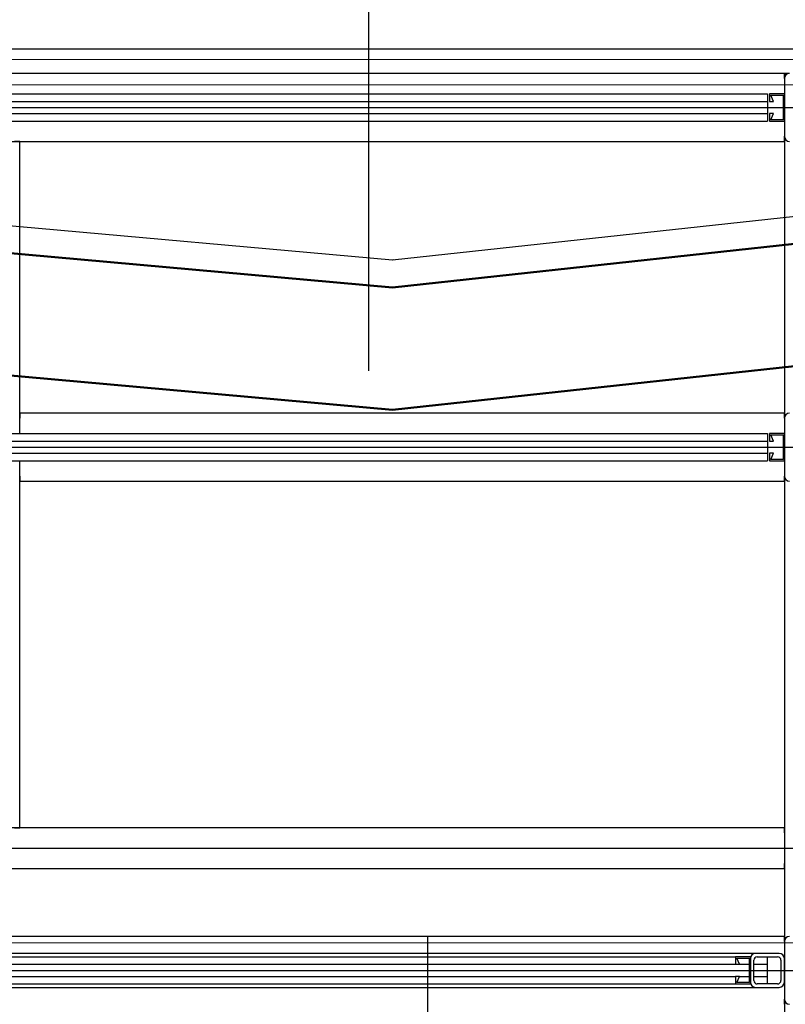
# Model space of a CAD drawing. Extents: x -805 to 3526, y -961 to 1039.
# Tile 227 of 256: x 984.95 to 986.08, y 39.75 to 41.2. Entities that reach past the tile are written whole.
import ezdxf

# ---------------------------------------------------------------- set-up
doc = ezdxf.new("R2010")
doc.units = 0
for name, pattern in [('_Ebene_', [4, 2, -1, 0, -1]), ('ACAD_ISO10W100', [18, 12, -3, 0, -3]), ('P-HP-Dorsten 2022 - Schnitt - Schnitt 9 rechts der Rampe$0$_Ebene_', [4, 2, -1, 0, -1]), ('P-HP-Dorsten 2022 - Schnitt - Schnitt 9 rechts der Rampe$0$VE22-087 - Bf_Dorsten-Hervest ModellRevit2021_rvt-1-Schnitt 9$0$Verdeckt', [7.14375, 4.7625, -2.38125]), ('VE22-087 - Bf_Dorsten-Hervest ModellRevit2021_rvt-1-Schnitt 7$0$Verdeckt', [7.14375, 4.7625, -2.38125]), ('VE22-087 - Bf_rvt-1-Schnitt 8$0$_Ebene_', [4, 2, -1, 0, -1])]:
    doc.linetypes.add(name, pattern=pattern)
doc.layers.get('0').update_dxf_attribs({"color": 251})
for name, color, linetype, lineweight in [('A-FLOR-LEVL', 51, 'Continuous', 5), ('P-HP-Dorsten 2022 - Schnitt - Schnitt 9 rechts der Rampe$0$A-FLOR-LEVL', 51, 'Continuous', 5), ('P-HP-Dorsten 2022 - Schnitt - Schnitt 9 rechts der Rampe$0$VE22-087 - Bf_Dorsten-Hervest ModellRevit2021_rvt-1-Schnitt 9$0$A-FLOR-LEVL', 51, 'Continuous', 5), ('P-HP-Dorsten 2022 - Schnitt - Schnitt 9 rechts der Rampe$0$VE22-087 - Bf_Dorsten-Hervest ModellRevit2021_rvt-1-Schnitt 9$0$A-ROOF', 132, 'Continuous', 9), ('P-HP-Dorsten 2022 - Schnitt - Schnitt 9 rechts der Rampe$0$VE22-087 - Bf_Dorsten-Hervest ModellRevit2021_rvt-1-Schnitt 9$0$A-ROOF-FNSH', 132, 'Continuous', 35), ('P-HP-Dorsten 2022 - Schnitt - Schnitt 9 rechts der Rampe$0$VE22-087 - Bf_Dorsten-Hervest ModellRevit2021_rvt-1-Schnitt 9$0$A-ROOF-PATT', 132, 'Continuous', 9), ('TTK-P-Aufzug vorne', 251, 'Continuous', 25), ('VE22-087 - Bf_Dorsten-Hervest ModellRevit2021_rvt-1-Schnitt 7$0$A-FLOR-LEVL', 51, 'Continuous', 5), ('VE22-087 - Bf_rvt-1-Schnitt 8$0$A-FLOR-LEVL', 51, 'Continuous', 5)]:
    doc.layers.add(name, color=color, linetype=linetype, lineweight=lineweight)
for name, color, linetype in [('TTK-P-Ablage', 162, 'Continuous'), ('TTK-P-Bahnsteig', 12, 'Continuous'), ('TTK-QP-links', 250, 'Continuous'), ('TTK-QP-rechts', 251, 'Continuous'), ('TTK-Schnittlinien 200', 3, 'Continuous')]:
    doc.layers.add(name, color=color, linetype=linetype)

# ---------------------------------------------------------------- blocks, each defined once
blk = doc.blocks.new('VE22-087 - Bf_rvt-1-Schnitt 8')
at = {"layer": 'VE22-087 - Bf_rvt-1-Schnitt 8$0$A-FLOR-LEVL', "linetype": 'VE22-087 - Bf_rvt-1-Schnitt 8$0$_Ebene_', "lineweight": 9}
blk.add_line((-10425.3, 41103.3), (22643.3, 41103.3), dxfattribs=at)
blk = doc.blocks.new('Schnitt8')
at = {"layer": 'A-FLOR-LEVL', "linetype": '_Ebene_'}
blk.add_line((-5.1548, 8.508), (27.9138, 8.508), dxfattribs=at)
at = {"lineweight": 5, "xscale": 0.001, "yscale": 0.001, "zscale": 0.001}
blk.add_blockref('VE22-087 - Bf_rvt-1-Schnitt 8', (5.2705, -32.5953), dxfattribs=at)
blk = doc.blocks.new('Schnitt7links neben rampe')
at = {"layer": 'A-FLOR-LEVL', "linetype": '_Ebene_'}
for p, q in [((-17.0156, 1.3), (20.1956, 1.3)), ((-17.0156, 0), (20.1956, 0))]:
    blk.add_line(p, q, dxfattribs=at)
at = {"layer": 'VE22-087 - Bf_Dorsten-Hervest ModellRevit2021_rvt-1-Schnitt 7$0$A-FLOR-LEVL', "linetype": 'VE22-087 - Bf_Dorsten-Hervest ModellRevit2021_rvt-1-Schnitt 7$0$Verdeckt', "lineweight": 9}
blk.add_line((-17.0156, 1.263), (20.1956, 1.263), dxfattribs=at)
blk = doc.blocks.new('P-HP-Dorsten 2022 - Schnitt - Schnitt 9 rechts der Rampe')
at = {"layer": 'P-HP-Dorsten 2022 - Schnitt - Schnitt 9 rechts der Rampe$0$VE22-087 - Bf_Dorsten-Hervest ModellRevit2021_rvt-1-Schnitt 9$0$A-ROOF-PATT'}
h = blk.add_hatch(dxfattribs=at)
h.set_pattern_fill('FP_11', color=251, scale=0.001, style=0, pattern_type=2)
h.set_pattern_definition([(174.832, (3153.7614293, 35241.070636), (-0.01641368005, 4.8652e-07), [])])
h.paths.add_polyline_path([(3161.2746, 35240.6098), (3161.276, 35240.6104), (3159.13, 35240.8032), (3158.5834, 35240.8523), (3158.5546, 35240.8542), (3161.2723, 35240.61)])
at = {"layer": 'P-HP-Dorsten 2022 - Schnitt - Schnitt 9 rechts der Rampe$0$A-FLOR-LEVL', "linetype": 'P-HP-Dorsten 2022 - Schnitt - Schnitt 9 rechts der Rampe$0$_Ebene_'}
for p, q in [((3138.7361, 35240.9053), (3179.5241, 35240.9053)), ((3138.7361, 35239.6053), (3179.5241, 35239.6053))]:
    blk.add_line(p, q, dxfattribs=at)
at = {"layer": 'P-HP-Dorsten 2022 - Schnitt - Schnitt 9 rechts der Rampe$0$VE22-087 - Bf_Dorsten-Hervest ModellRevit2021_rvt-1-Schnitt 9$0$A-FLOR-LEVL', "linetype": 'P-HP-Dorsten 2022 - Schnitt - Schnitt 9 rechts der Rampe$0$VE22-087 - Bf_Dorsten-Hervest ModellRevit2021_rvt-1-Schnitt 9$0$Verdeckt', "lineweight": 9}
blk.add_line((3138.7361, 35240.8683), (3179.5241, 35240.8683), dxfattribs=at)
at = {"layer": 'P-HP-Dorsten 2022 - Schnitt - Schnitt 9 rechts der Rampe$0$VE22-087 - Bf_Dorsten-Hervest ModellRevit2021_rvt-1-Schnitt 9$0$A-ROOF', "color": 251, "lineweight": 50}
for p, q in [((3161.2746, 35240.5698), (3163.7536, 35240.8388)), ((3158.5489, 35240.8147), (3161.2746, 35240.5698)), ((3161.2746, 35240.3898), (3163.7536, 35240.6588)), ((3158.5489, 35240.6347), (3161.2746, 35240.3898))]:
    blk.add_line(p, q, dxfattribs=at)
at = {"layer": 'P-HP-Dorsten 2022 - Schnitt - Schnitt 9 rechts der Rampe$0$VE22-087 - Bf_Dorsten-Hervest ModellRevit2021_rvt-1-Schnitt 9$0$A-ROOF', "color": 251, "lineweight": 25}
blk.add_line((3161.276, 35240.6104), (3161.2746, 35240.6098), dxfattribs=at)
at = {"layer": 'P-HP-Dorsten 2022 - Schnitt - Schnitt 9 rechts der Rampe$0$VE22-087 - Bf_Dorsten-Hervest ModellRevit2021_rvt-1-Schnitt 9$0$A-ROOF-FNSH', "color": 251, "lineweight": 25}
for p, q in [((3161.2746, 35240.6098), (3158.5489, 35240.8547)), ((3163.3276, 35240.8326), (3161.2746, 35240.6098))]:
    blk.add_line(p, q, dxfattribs=at)

msp = doc.modelspace()

# ---------------------------------------------------------------- linework, layer by layer
at = {"layer": 'TTK-P-Aufzug vorne', "color": 251, "ltscale": 20}
for p, q in [((986.0942, 41.1554), (984.9292, 41.1554)), ((986.0742, 41.1198), (984.9292, 41.1198)), ((986.0742, 41.1198), (986.0742, 41.1123)), ((986.0817, 41.1198), (986.0742, 41.1198)), ((986.0742, 41.1123), (986.0742, 41.1198)), ((986.0742, 41.1123), (986.0742, 41.0273)), ((983.7492, 41.0898), (986.0492, 41.0898)), ((986.0492, 41.0898), (986.0492, 41.0788)), ((986.0742, 41.0898), (986.0522, 41.0898)), ((986.0522, 41.0898), (986.0522, 41.0788)), ((986.0584, 41.0788), (986.0542, 41.0878)), ((986.0542, 41.0878), (986.0722, 41.0878)), ((986.0722, 41.0878), (986.0722, 41.0518)), ((986.0742, 41.0498), (986.0742, 41.0898)), ((983.6242, 41.0698), (986.1742, 41.0698)), ((983.7492, 41.0788), (986.0492, 41.0788)), ((986.0492, 41.0788), (986.0492, 41.0608)), ((986.0522, 41.0788), (986.0584, 41.0788)), ((983.7492, 41.0608), (986.0492, 41.0608)), ((986.0492, 41.0608), (986.0492, 41.0498)), ((986.0584, 41.0608), (986.0522, 41.0608)), ((986.0522, 41.0608), (986.0522, 41.0498)), ((986.0542, 41.0518), (986.0584, 41.0608)), ((983.7492, 41.0498), (986.0492, 41.0498)), ((986.0522, 41.0498), (986.0742, 41.0498)), ((986.0722, 41.0518), (986.0542, 41.0518)), ((986.0742, 41.0273), (986.0742, 40.6123)), ((986.0742, 41.0198), (986.0742, 41.0273)), ((983.7242, 41.0198), (986.0742, 41.0198)), ((984.9492, 41.0198), (984.9417, 41.0198)), ((984.9492, 40.5898), (984.9492, 41.0198)), ((986.0742, 40.6198), (984.9492, 40.6198)), ((984.9492, 40.6198), (984.9492, 40.6123)), ((986.0742, 40.6123), (986.0742, 40.6198)), ((984.9492, 40.5898), (984.9492, 40.6123)), ((986.0742, 40.6123), (986.0742, 40.5273)), ((983.7492, 40.5898), (986.0492, 40.5898)), ((983.7492, 40.5788), (986.0492, 40.5788)), ((986.0492, 40.5898), (986.0492, 40.5788)), ((986.0492, 40.5788), (986.0492, 40.5608)), ((986.0742, 40.5898), (986.0522, 40.5898)), ((986.0522, 40.5898), (986.0522, 40.5788)), ((986.0522, 40.5788), (986.0584, 40.5788)), ((986.0584, 40.5788), (986.0542, 40.5878)), ((986.0542, 40.5878), (986.0722, 40.5878)), ((986.0722, 40.5878), (986.0722, 40.5518)), ((986.0742, 40.5498), (986.0742, 40.5898)), ((983.6242, 40.5698), (986.1742, 40.5698)), ((983.7492, 40.5608), (986.0492, 40.5608)), ((983.7492, 40.5498), (986.0492, 40.5498)), ((984.9492, 40.5273), (984.9492, 40.5498)), ((984.9492, 40.0098), (984.9492, 40.5498)), ((986.0492, 40.5608), (986.0492, 40.5498)), ((986.0584, 40.5608), (986.0522, 40.5608)), ((986.0522, 40.5608), (986.0522, 40.5498)), ((986.0522, 40.5498), (986.0742, 40.5498)), ((986.0542, 40.5518), (986.0584, 40.5608)), ((986.0722, 40.5518), (986.0542, 40.5518)), ((984.9492, 40.5273), (984.9492, 40.5198)), ((984.9492, 40.5198), (986.0742, 40.5198)), ((986.0742, 40.5273), (986.0742, 39.8423)), ((986.0742, 40.5198), (986.0742, 40.5273)), ((986.0742, 40.0098), (983.7242, 40.0098)), ((984.9417, 40.0098), (984.9492, 40.0098)), ((986.0742, 40.0023), (986.0742, 40.0098)), ((986.0742, 40.0023), (986.0742, 39.9573)), ((983.6242, 39.9798), (986.1742, 39.9798)), ((986.0742, 39.9498), (986.0742, 39.9573)), ((983.7242, 39.9498), (986.0742, 39.9498)), ((986.0742, 39.8498), (983.7242, 39.8498)), ((985.5492, 39.8498), (985.5492, 37.2598)), ((986.0742, 39.8423), (986.0742, 39.8498)), ((986.0742, 39.8423), (986.0742, 39.7573)), ((986.0317, 39.8248), (983.7667, 39.8248)), ((986.0667, 39.8248), (986.0317, 39.8248)), ((983.7962, 39.8198), (986.0022, 39.8198)), ((983.7962, 39.8088), (986.0022, 39.8088)), ((986.0242, 39.8198), (986.0022, 39.8198)), ((986.0022, 39.8198), (986.0022, 39.8088)), ((986.0022, 39.8088), (986.0084, 39.8088)), ((986.0084, 39.8088), (986.0042, 39.8178)), ((986.0042, 39.8178), (986.0222, 39.8178)), ((986.0084, 39.8088), (986.0222, 39.8088)), ((986.0222, 39.8178), (986.0222, 39.7818)), ((986.0242, 39.8198), (986.0252, 39.8198)), ((986.0242, 39.7798), (986.0242, 39.8198)), ((986.0242, 39.8173), (986.0242, 39.7823)), ((986.0292, 39.7848), (986.0292, 39.8148)), ((986.0292, 39.8088), (986.0491, 39.8088)), ((986.0342, 39.8198), (986.0642, 39.8198)), ((986.0491, 39.8198), (986.0491, 39.8088)), ((986.0491, 39.8088), (986.0491, 39.7908)), ((986.0692, 39.8148), (986.0692, 39.7848)), ((986.0742, 39.7823), (986.0742, 39.8173)), ((983.6242, 39.7998), (986.1742, 39.7998)), ((983.7962, 39.7908), (986.0022, 39.7908)), ((983.7962, 39.7798), (986.0022, 39.7798)), ((986.0084, 39.7908), (986.0022, 39.7908)), ((986.0022, 39.7908), (986.0022, 39.7798)), ((986.0022, 39.7798), (986.0242, 39.7798)), ((986.0042, 39.7818), (986.0084, 39.7908)), ((986.0222, 39.7818), (986.0042, 39.7818)), ((986.0084, 39.7908), (986.0222, 39.7908)), ((986.0242, 39.7798), (986.0252, 39.7798)), ((986.0292, 39.7908), (986.0491, 39.7908)), ((986.0642, 39.7798), (986.0342, 39.7798)), ((986.0491, 39.7908), (986.0491, 39.7798)), ((983.7667, 39.7748), (986.0317, 39.7748)), ((986.0317, 39.7748), (986.0667, 39.7748)), ((986.0742, 39.7573), (986.0742, 38.3423)), ((986.0742, 39.7498), (986.0742, 39.7573))]:
    msp.add_line(p, q, dxfattribs=at)
for centre, radius, start, end in [((986.0817, 41.1123), 0.0075, 90, 180), ((986.0817, 41.0273), 0.0075, 180, 270), ((986.0817, 40.6123), 0.0075, 90, 180), ((986.0817, 40.5273), 0.0075, 180, 270), ((986.0817, 39.8423), 0.0075, 90, 180), ((986.0317, 39.8173), 0.0075, 90, 180), ((986.0667, 39.8173), 0.0075, 0, 90), ((986.0342, 39.8148), 0.005, 90, 180), ((986.0642, 39.8148), 0.005, 0, 90), ((986.0317, 39.7823), 0.0075, 180, 270), ((986.0342, 39.7848), 0.005, 180, 270), ((986.0642, 39.7848), 0.005, 270, 0), ((986.0667, 39.7823), 0.0075, 270, 0), ((986.0817, 39.7573), 0.0075, 180, 270)]:
    msp.add_arc(centre, radius, start, end, dxfattribs=at)
at = {"layer": 'TTK-P-Bahnsteig', "color": 251}
msp.add_circle((473.7851, 39.1322), 1000, dxfattribs=at)
at = {"layer": 'TTK-Schnittlinien 200', "color": 251, "linetype": 'ACAD_ISO10W100', "ltscale": 0.5}
msp.add_line((985.4623, 41.9055), (985.4623, 40.682), dxfattribs=at)

# ---------------------------------------------------------------- block references
at = {"layer": 'TTK-P-Ablage', "color": 251}
msp.add_blockref('Schnitt8', (972.4407, 32.5953), dxfattribs=at)
at = {"layer": 'TTK-QP-links', "color": 251}
msp.add_blockref('Schnitt7links neben rampe', (984.9824, 39.8403), dxfattribs=at)
at = {"layer": 'TTK-QP-rechts', "color": 251}
msp.add_blockref('P-HP-Dorsten 2022 - Schnitt - Schnitt 9 rechts der Rampe', (-2175.7771, -35199.765), dxfattribs=at)

doc.saveas('drawing.dxf')
